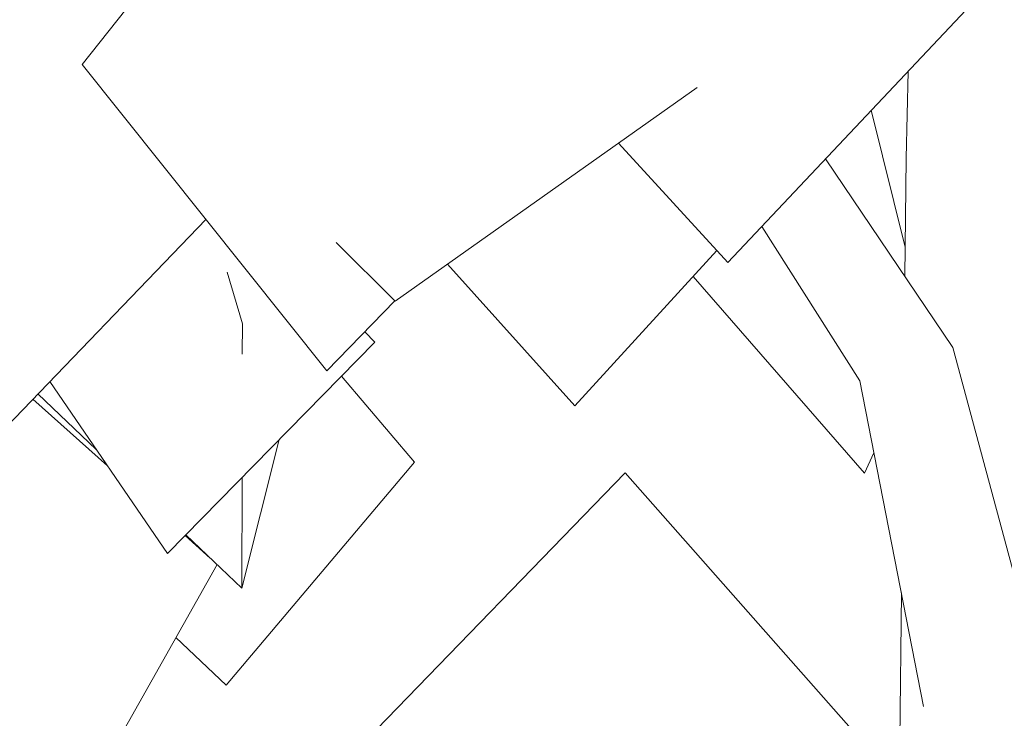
# Model space of a CAD drawing. Header units: millimetres. Extents: x -76432 to -27350, y -300 to 6935.
# Tile 11 of 75: x -75721 to -74999, y 1690 to 2202. Entities that reach past the tile are written whole.
import ezdxf

# ---------------------------------------------------------------- set-up
doc = ezdxf.new("R2010")
doc.units = ezdxf.units.MM
doc.header["$MEASUREMENT"] = 0
doc.layers.add('Nouveau_VRD _ Végétation.VRD', color=7, linetype='Continuous')

# ---------------------------------------------------------------- blocks, each defined once
blk = doc.blocks.new('Élément de coupe_50')
at = {"layer": 'Nouveau_VRD _ Végétation.VRD', "color": 7, "linetype": 'Continuous', "lineweight": 15}
for q in [(-75227.01, 2013.75), (-75094.39, 1884.4)]:
    blk.add_line((-75101.22, 1869.48), q, dxfattribs=at)
blk = doc.blocks.new('Élément de coupe_51')
at = {"layer": 'Nouveau_VRD _ Végétation.VRD', "color": 7, "linetype": 'Continuous', "lineweight": 15}
for p, q in [((-75675.35, 2169.43), (-75524.92, 2358.65)), ((-75201.59, 2024.09), (-75000.94, 2236.9)), ((-75495.62, 1944.6), (-75675.35, 2169.43)), ((-75070.8, 2100.63), (-75069.38, 2164.31)), ((-75445.65, 1995.85), (-75224, 2152.44)), ((-75071.51, 2035.35), (-75096.29, 2135.77)), ((-75201.59, 2024.09), (-75281.85, 2111.58)), ((-75036.56, 1961.84), (-75129.94, 2100.08)), ((-75071.74, 2013.92), (-75070.8, 2100.63)), ((-75738.21, 1895.93), (-75584.45, 2055.72)), ((-75104.79, 1937.41), (-75176.62, 2050.57)), ((-75445.65, 1995.85), (-75488.97, 2038.66)), ((-75313.79, 1918.88), (-75209.59, 2032.8)), ((-75313.79, 1918.88), (-75407.25, 2022.98)), ((-75557.72, 1979.08), (-75568.77, 2016.96)), ((-75495.62, 1944.6), (-75445.89, 1996.09)), ((-75557.76, 1956.94), (-75557.72, 1979.08)), ((-75460.63, 1965.62), (-75467.85, 1973.36)), ((-75612.59, 1810.54), (-75460.63, 1965.62)), ((-74987.64, 1780.22), (-75036.56, 1961.84)), ((-75612.59, 1810.54), (-75698.97, 1936.71)), ((-75431.41, 1877.68), (-75484.98, 1940.77)), ((-75057.91, 1698.51), (-75104.79, 1937.41)), ((-75656.63, 1874.87), (-75711.3, 1923.89)), ((-75664.89, 1886.94), (-75707.66, 1927.67)), ((-75558.07, 1785.2), (-75530.62, 1894.19)), ((-75569.5, 1713.97), (-75431.41, 1877.68)), ((-75558.07, 1785.2), (-75557.93, 1866.33)), ((-75486.46, 1653.78), (-75276.88, 1869.71)), ((-75086.01, 1653.78), (-75276.88, 1869.71)), ((-75581.29, 1807.31), (-75599.64, 1823.76)), ((-75558.07, 1785.2), (-75599.12, 1824.29)), ((-75700.39, 1582.29), (-75576.25, 1802.51)), ((-75079.1, 1335.97), (-75074.26, 1781.85)), ((-75569.5, 1713.97), (-75606.42, 1748.98))]:
    blk.add_line(p, q, dxfattribs=at)

msp = doc.modelspace()

# ---------------------------------------------------------------- block references
at = {"layer": 'Nouveau_VRD _ Végétation.VRD', "lineweight": 0}
for name in ['Élément de coupe_51', 'Élément de coupe_50']:
    msp.add_blockref(name, (0, 0), dxfattribs=at)

doc.saveas('drawing.dxf')
